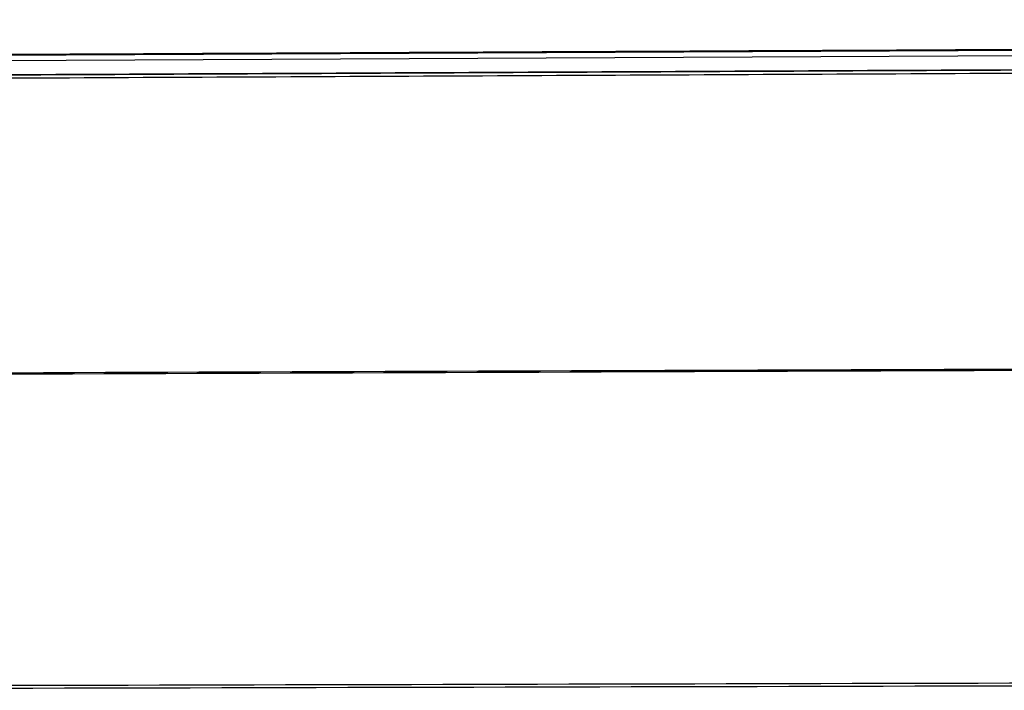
# Model space of a CAD drawing. Header units: millimetres. Extents: x -453 to 576, y -2105 to -925.
# Tile 254 of 256: x -408 to -364, y -1487 to -1457. Entities that reach past the tile are written whole.
import ezdxf

# ---------------------------------------------------------------- set-up
doc = ezdxf.new("R2010")
doc.units = ezdxf.units.MM
doc.layers.add('1', color=7, linetype='Continuous')
doc.layers.add('3', color=7, linetype='Continuous')

# ---------------------------------------------------------------- blocks, each defined once
blk = doc.blocks.new('Bloque 17')
at = {"layer": '3', "color": 253, "true_color": 0x98aaaf}
for p, q in [((634.979, -55.853, -131.13), (291.689, -57.534, -139.927)), ((635.003, -56.1, -132.81), (291.678, -57.779, -143.061))]:
    blk.add_line(p, q, dxfattribs=at)
for points, knots in [([(658.85, -27.473, -131.912), (597.829, -27.614, -133.505), (475.426, -27.902, -136.7), (353.023, -28.223, -139.644), (291.642, -28.386, -141.12)], [3.676189, 3.676189, 3.676189, 3.676189, 186.803131, 371.010856, 371.010856, 371.010856, 371.010856]), ([(658.905, -27.347, -134.624), (597.858, -27.487, -136.479), (475.447, -27.773, -140.198), (353.036, -28.101, -143.657), (291.671, -28.267, -145.392)], [3.673328, 3.673328, 3.673328, 3.673328, 186.895597, 371.07515, 371.07515, 371.07515, 371.07515]), ([(656.52, -41.569, -133.028), (596.269, -41.784, -134.84), (474.654, -42.223, -138.494), (353.04, -42.686, -142.022), (291.677, -42.923, -143.801)], [6.058732, 6.058732, 6.058732, 6.058732, 186.895597, 371.069608, 371.069608, 371.069608, 371.069608]), ([(656.395, -41.625, -130.315), (596.192, -41.84, -131.869), (474.612, -42.281, -135.003), (353.031, -42.737, -138.017), (291.654, -42.971, -139.537)], [6.132204, 6.132204, 6.132204, 6.132204, 186.803131, 370.999868, 370.999868, 370.999868, 370.999868])]:
    blk.add_open_spline(points, degree=3, knots=knots, dxfattribs=at)
for points in [[(634.967, -55.201, -130.815), (291.677, -56.882, -139.61)], [(291.677, -56.882, -139.61), (634.967, -55.201, -130.815)], [(291.696, -56.712, -143.856), (635.021, -55.045, -133.606)], [(291.696, -56.712, -143.856), (635.021, -55.045, -133.606)], [(291.672, -57.8, -142.873), (634.997, -56.12, -132.618)], [(634.997, -56.12, -132.618), (291.672, -57.8, -142.873)], [(634.997, -56.121, -131.812), (291.708, -57.801, -140.611)], [(291.708, -57.801, -140.611), (634.997, -56.121, -131.812)]]:
    blk.add_open_spline(points, degree=1, dxfattribs=at)
blk = doc.blocks.new('ADMI22F8DEB74KCX_32_1_1_1_1_1_1')
at = {"layer": '3', "color": 253, "true_color": 0x98aaaf}
blk.add_blockref('Bloque 17', (0, 0), dxfattribs=at)

msp = doc.modelspace()

# ---------------------------------------------------------------- block references
at = {"layer": '1', "rotation": 180}
msp.add_blockref('ADMI22F8DEB74KCX_32_1_1_1_1_1_1', (206.749, -1514.47, 232.846), dxfattribs=at)

doc.saveas('drawing.dxf')
